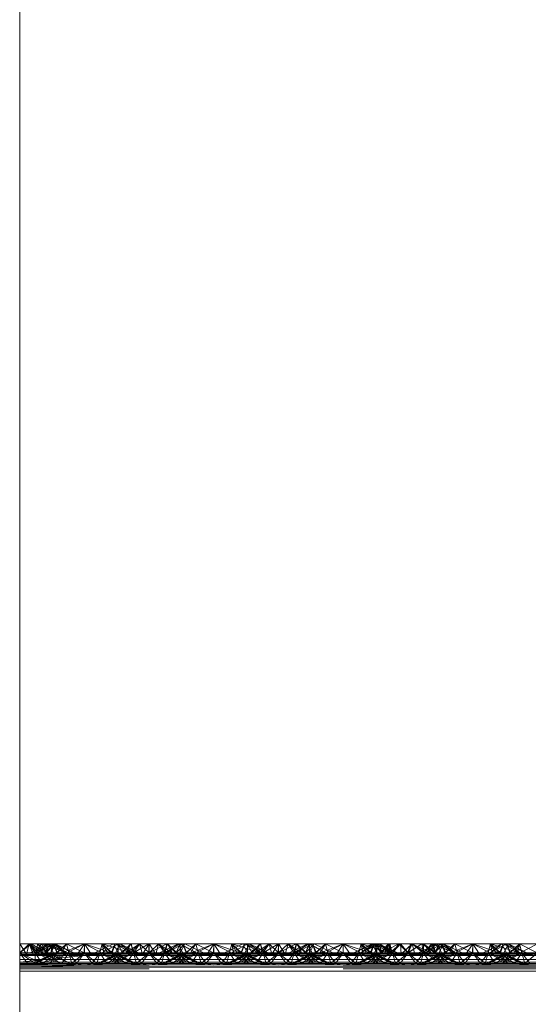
# Paper-space layout 'Layout1' of a CAD drawing. Extents: x -2 to 1033, y -36 to 596.
# Tile 141 of 182: x 698.37 to 700.34, y 505.16 to 508.97. Entities that reach past the tile are written whole.
import ezdxf

# ---------------------------------------------------------------- set-up
doc = ezdxf.new("R2010")
doc.units = 0
doc.linetypes.add('ACAD_ISO02W100', pattern=[15, 12, -3])
doc.linetypes.add('ACAD_ISO04W100', pattern=[30.5, 24, -3, 0.5, -3])
doc.layers.add('SS_1.ET-HALA_TaO-JD-LAVKA-ZEBRIK', color=9, linetype='CONTINUOUS', lineweight=13)

psp = doc.layouts.get("Layout1")

# ---------------------------------------------------------------- linework, layer by layer
at = {"layer": 'SS_1.ET-HALA_TaO-JD-LAVKA-ZEBRIK', "color": 5, "linetype": 'Continuous', "ltscale": 0.25}
for p, q in [((698.3704, 499.2604), (698.3704, 534.2051)), ((698.4145, 505.3962), (698.3704, 505.3962)), ((698.3704, 505.3604), (698.4145, 505.3962)), ((698.4825, 505.3962), (698.4109, 505.3604)), ((698.4456, 505.3777), (698.4145, 505.3962)), ((698.454, 505.3962), (698.4145, 505.3962)), ((698.501, 505.3962), (698.4383, 505.3604)), ((698.4825, 505.3962), (698.4383, 505.3604)), ((698.4604, 505.3851), (698.454, 505.3962)), ((698.4704, 505.3901), (698.454, 505.3962)), ((698.4825, 505.3962), (698.454, 505.3962)), ((698.501, 505.3962), (698.4825, 505.3962)), ((698.501, 505.3962), (698.5133, 505.3604)), ((698.5514, 505.3962), (698.501, 505.3962)), ((698.5514, 505.3962), (698.5133, 505.3604)), ((698.5301, 505.3596), (698.6204, 505.3962)), ((698.5514, 505.3962), (698.5301, 505.3596)), ((698.6204, 505.3962), (698.5437, 505.3562)), ((698.6204, 505.3962), (698.5514, 505.3962)), ((698.6204, 505.3962), (698.5943, 505.3562)), ((698.6204, 505.3962), (698.6464, 505.3562)), ((698.6971, 505.3562), (698.6204, 505.3962)), ((698.6893, 505.3962), (698.6204, 505.3962)), ((698.6893, 505.3962), (698.6971, 505.3562)), ((698.6893, 505.3962), (698.7107, 505.3596)), ((698.7275, 505.3604), (698.6893, 505.3962)), ((698.7398, 505.3962), (698.6893, 505.3962)), ((698.7275, 505.3604), (698.7398, 505.3962)), ((698.803, 505.3604), (698.7398, 505.3962)), ((698.7583, 505.3962), (698.7398, 505.3962)), ((698.803, 505.3604), (698.7583, 505.3962)), ((698.8298, 505.3604), (698.7583, 505.3962)), ((698.8011, 505.3962), (698.7583, 505.3962)), ((698.8011, 505.3962), (698.7867, 505.382)), ((698.8697, 505.3962), (698.8011, 505.3962)), ((698.8697, 505.3962), (698.8694, 505.3604)), ((698.9386, 505.3962), (698.8697, 505.3962)), ((698.9825, 505.3962), (698.9109, 505.3604)), ((699.001, 505.3962), (698.9383, 505.3604)), ((698.9825, 505.3962), (698.9383, 505.3604)), ((698.9386, 505.3962), (698.9531, 505.3815)), ((698.9825, 505.3962), (698.9386, 505.3962)), ((699.001, 505.3962), (698.9825, 505.3962)), ((699.001, 505.3962), (699.0133, 505.3604)), ((699.0514, 505.3962), (699.001, 505.3962)), ((699.0514, 505.3962), (699.0133, 505.3604)), ((699.0301, 505.3596), (699.1204, 505.3962)), ((699.0514, 505.3962), (699.0301, 505.3596)), ((699.0437, 505.3562), (699.1204, 505.3962)), ((699.1204, 505.3962), (699.0514, 505.3962)), ((699.1204, 505.3962), (699.0943, 505.3562)), ((699.1204, 505.3962), (699.1464, 505.3562)), ((699.1204, 505.3962), (699.1971, 505.3562)), ((699.1893, 505.3962), (699.1204, 505.3962)), ((699.1893, 505.3962), (699.1971, 505.3562)), ((699.2107, 505.3596), (699.1893, 505.3962)), ((699.2275, 505.3604), (699.1893, 505.3962)), ((699.2398, 505.3962), (699.1893, 505.3962)), ((699.2275, 505.3604), (699.2398, 505.3962)), ((699.303, 505.3604), (699.2398, 505.3962)), ((699.2583, 505.3962), (699.2398, 505.3962)), ((699.303, 505.3604), (699.2583, 505.3962)), ((699.3298, 505.3604), (699.2583, 505.3962)), ((699.3011, 505.3962), (699.2583, 505.3962)), ((699.2867, 505.382), (699.3011, 505.3962)), ((699.3697, 505.3962), (699.3011, 505.3962)), ((699.3697, 505.3962), (699.3694, 505.3604)), ((699.4386, 505.3962), (699.3697, 505.3962)), ((699.4825, 505.3962), (699.4109, 505.3604)), ((699.501, 505.3962), (699.4383, 505.3604)), ((699.4825, 505.3962), (699.4383, 505.3604)), ((699.4386, 505.3962), (699.4531, 505.3815)), ((699.4825, 505.3962), (699.4386, 505.3962)), ((699.501, 505.3962), (699.4825, 505.3962)), ((699.501, 505.3962), (699.5133, 505.3604)), ((699.5514, 505.3962), (699.501, 505.3962)), ((699.5514, 505.3962), (699.5133, 505.3604)), ((699.5301, 505.3596), (699.6204, 505.3962)), ((699.5514, 505.3962), (699.5301, 505.3596)), ((699.5437, 505.3562), (699.6204, 505.3962)), ((699.6204, 505.3962), (699.5514, 505.3962)), ((699.6204, 505.3962), (699.5943, 505.3562)), ((699.6204, 505.3962), (699.6464, 505.3562)), ((699.6204, 505.3962), (699.6971, 505.3562)), ((699.6893, 505.3962), (699.6204, 505.3962)), ((699.6893, 505.3962), (699.6971, 505.3562)), ((699.6893, 505.3962), (699.7107, 505.3596)), ((699.7275, 505.3604), (699.6893, 505.3962)), ((699.7398, 505.3962), (699.6893, 505.3962)), ((699.7275, 505.3604), (699.7398, 505.3962)), ((699.803, 505.3604), (699.7398, 505.3962)), ((699.7583, 505.3962), (699.7398, 505.3962)), ((699.803, 505.3604), (699.7583, 505.3962)), ((699.8298, 505.3604), (699.7583, 505.3962)), ((699.7611, 505.3962), (699.7583, 505.3962)), ((699.7611, 505.3962), (699.7597, 505.3955)), ((699.7611, 505.3962), (699.7613, 505.3947)), ((699.7941, 505.3962), (699.7611, 505.3962)), ((699.7837, 505.3835), (699.7941, 505.3962)), ((699.8351, 505.3962), (699.7941, 505.3962)), ((699.7971, 505.3768), (699.8351, 505.3962)), ((699.8351, 505.3962), (699.8694, 505.3604)), ((699.88, 505.3962), (699.8351, 505.3962)), ((699.8694, 505.3604), (699.9238, 505.3962)), ((699.88, 505.3962), (699.8694, 505.3604)), ((699.9238, 505.3962), (699.88, 505.3962)), ((699.9825, 505.3962), (699.9109, 505.3604)), ((699.9238, 505.3962), (699.948, 505.3789)), ((699.9619, 505.3962), (699.9238, 505.3962)), ((700.001, 505.3962), (699.9383, 505.3604)), ((699.9825, 505.3962), (699.9383, 505.3604)), ((699.9619, 505.3962), (699.9649, 505.3874)), ((699.9733, 505.3916), (699.9619, 505.3962)), ((699.9825, 505.3962), (699.9619, 505.3962)), ((700.001, 505.3962), (699.9825, 505.3962)), ((700.001, 505.3962), (700.0133, 505.3604)), ((700.0514, 505.3962), (700.001, 505.3962)), ((700.0514, 505.3962), (700.0133, 505.3604)), ((700.0301, 505.3596), (700.1204, 505.3962)), ((700.0301, 505.3596), (700.0514, 505.3962)), ((700.0437, 505.3562), (700.1204, 505.3962)), ((700.1204, 505.3962), (700.0514, 505.3962)), ((700.1204, 505.3962), (700.0943, 505.3562)), ((700.1204, 505.3962), (700.1464, 505.3562)), ((700.1204, 505.3962), (700.1971, 505.3562)), ((700.1893, 505.3962), (700.1204, 505.3962)), ((700.1893, 505.3962), (700.1971, 505.3562)), ((700.1893, 505.3962), (700.2107, 505.3596)), ((700.2275, 505.3604), (700.1893, 505.3962)), ((700.2398, 505.3962), (700.1893, 505.3962)), ((700.2275, 505.3604), (700.2398, 505.3962)), ((700.303, 505.3604), (700.2398, 505.3962)), ((700.2583, 505.3962), (700.2398, 505.3962)), ((700.303, 505.3604), (700.2583, 505.3962)), ((700.3298, 505.3604), (700.2583, 505.3962)), ((700.3014, 505.3962), (700.2583, 505.3962)), ((700.3014, 505.3962), (700.2869, 505.3819)), ((700.3014, 505.3962), (700.3694, 505.3604)), ((700.3704, 505.3962), (700.3014, 505.3962)), ((698.3704, 505.3604), (698.5301, 505.3596)), ((698.5133, 505.3604), (698.3704, 505.3604)), ((698.5301, 505.3596), (698.3704, 505.351)), ((698.5437, 505.3562), (698.3704, 505.351)), ((698.5133, 505.3604), (698.5301, 505.3596)), ((698.5301, 505.3596), (698.5437, 505.3562)), ((698.5437, 505.3562), (698.6204, 505.3509)), ((698.5437, 505.3562), (698.5943, 505.3562)), ((698.5943, 505.3562), (698.6204, 505.3509)), ((698.5943, 505.3562), (698.6464, 505.3562)), ((698.6971, 505.3562), (698.6204, 505.3509)), ((698.6464, 505.3562), (698.6204, 505.3509)), ((698.6464, 505.3562), (698.6971, 505.3562)), ((698.7107, 505.3596), (698.6971, 505.3562)), ((698.6971, 505.3562), (699.0437, 505.3562)), ((698.7107, 505.3596), (698.7275, 505.3604)), ((698.7107, 505.3596), (699.0301, 505.3596)), ((699.0133, 505.3604), (698.7275, 505.3604)), ((699.0301, 505.3596), (699.0133, 505.3604)), ((699.0301, 505.3596), (699.0437, 505.3562)), ((699.1204, 505.3509), (699.0437, 505.3562)), ((699.0437, 505.3562), (699.0943, 505.3562)), ((699.0943, 505.3562), (699.1204, 505.3509)), ((699.0943, 505.3562), (699.1464, 505.3562)), ((699.1204, 505.3509), (699.1971, 505.3562)), ((699.1464, 505.3562), (699.1204, 505.3509)), ((699.1464, 505.3562), (699.1971, 505.3562)), ((699.1971, 505.3562), (699.2107, 505.3596)), ((699.1971, 505.3562), (699.5437, 505.3562)), ((699.2275, 505.3604), (699.2107, 505.3596)), ((699.2107, 505.3596), (699.5301, 505.3596)), ((699.5133, 505.3604), (699.2275, 505.3604)), ((699.5301, 505.3596), (699.5133, 505.3604)), ((699.5301, 505.3596), (699.5437, 505.3562)), ((699.5437, 505.3562), (699.6204, 505.3509)), ((699.5437, 505.3562), (699.5943, 505.3562)), ((699.5943, 505.3562), (699.6204, 505.3509)), ((699.5943, 505.3562), (699.6464, 505.3562)), ((699.6204, 505.3509), (699.6971, 505.3562)), ((699.6464, 505.3562), (699.6204, 505.3509)), ((699.6464, 505.3562), (699.6971, 505.3562)), ((699.6971, 505.3562), (699.7107, 505.3596)), ((699.6971, 505.3562), (700.0437, 505.3562)), ((699.7107, 505.3596), (699.7275, 505.3604)), ((699.7107, 505.3596), (700.0301, 505.3596)), ((700.0133, 505.3604), (699.7275, 505.3604)), ((700.0133, 505.3604), (700.0301, 505.3596)), ((700.0301, 505.3596), (700.0437, 505.3562)), ((700.0437, 505.3562), (700.1204, 505.3509)), ((700.0437, 505.3562), (700.0943, 505.3562)), ((700.0943, 505.3562), (700.1204, 505.3509)), ((700.0943, 505.3562), (700.1464, 505.3562)), ((700.1204, 505.3509), (700.1971, 505.3562)), ((700.1464, 505.3562), (700.1204, 505.3509)), ((700.1464, 505.3562), (700.1971, 505.3562)), ((700.1971, 505.3562), (700.2107, 505.3596)), ((700.1971, 505.3562), (700.5437, 505.3562)), ((700.2107, 505.3596), (700.2275, 505.3604)), ((700.2107, 505.3596), (700.5301, 505.3596)), ((700.5133, 505.3604), (700.2275, 505.3604)), ((698.6204, 505.3509), (698.3704, 505.351)), ((698.6204, 505.3509), (698.3704, 505.3254)), ((698.3704, 505.3254), (706.3704, 505.3254)), ((706.1204, 505.3509), (698.6204, 505.3509)), ((706.3704, 505.2904), (698.3704, 505.2904))]:
    psp.add_line(p, q, dxfattribs=at)
at = {"layer": 'SS_1.ET-HALA_TaO-JD-LAVKA-ZEBRIK', "color": 9, "linetype": 'ACAD_ISO04W100', "ltscale": 0.25}
psp.add_line((698.3704, 497.1604), (698.3704, 534.2051), dxfattribs=at)
at = {"layer": 'SS_1.ET-HALA_TaO-JD-LAVKA-ZEBRIK', "color": 9, "linetype": 'ACAD_ISO02W100', "ltscale": 0.25}
for p, q in [((698.3964, 505.3562), (698.3704, 505.3962)), ((698.3704, 505.3604), (698.4069, 505.3962)), ((698.4069, 505.3962), (698.3964, 505.3562)), ((698.4221, 505.3562), (698.4069, 505.3962)), ((698.4256, 505.3677), (698.4069, 505.3962)), ((698.4471, 505.3562), (698.4069, 505.3962)), ((698.4607, 505.3596), (698.4069, 505.3962)), ((698.4304, 505.3604), (698.4145, 505.3962)), ((698.4304, 505.3604), (698.454, 505.3962)), ((698.4409, 505.3962), (698.4337, 505.3718)), ((698.4388, 505.3604), (698.501, 505.3962)), ((698.4825, 505.3962), (698.4388, 505.3604)), ((698.4409, 505.3962), (698.4607, 505.3596)), ((698.4409, 505.3962), (698.4775, 505.3604)), ((698.4743, 505.3604), (698.454, 505.3962)), ((698.4751, 505.3962), (698.4628, 505.3863)), ((698.4743, 505.3604), (698.5033, 505.3962)), ((698.4983, 505.3962), (698.4743, 505.3604)), ((698.4743, 505.3604), (698.4847, 505.3962)), ((698.475, 505.3924), (698.4743, 505.3604)), ((698.4751, 505.3962), (698.475, 505.3924)), ((698.4751, 505.3962), (698.4775, 505.3604)), ((698.4751, 505.3962), (698.5529, 505.3604)), ((698.4825, 505.3962), (698.5004, 505.3604)), ((698.5512, 505.3604), (698.4847, 505.3962)), ((698.4904, 505.3604), (698.5033, 505.3962)), ((698.4983, 505.3962), (698.4935, 505.3743)), ((698.4954, 505.3705), (698.508, 505.3962)), ((698.4983, 505.3962), (698.5529, 505.3604)), ((698.4983, 505.3962), (698.5798, 505.3604)), ((698.5151, 505.3604), (698.501, 505.3962)), ((698.5165, 505.3604), (698.501, 505.3962)), ((698.5512, 505.3604), (698.5033, 505.3962)), ((698.5798, 505.3604), (698.5033, 505.3962)), ((698.5798, 505.3604), (698.508, 505.3962)), ((698.5151, 505.3604), (698.5514, 505.3962)), ((698.5514, 505.3962), (698.5604, 505.3604)), ((698.5514, 505.3962), (698.6194, 505.3604)), ((698.6194, 505.3604), (698.6204, 505.3962)), ((698.6204, 505.3962), (698.7239, 505.3604)), ((698.6204, 505.3962), (698.6204, 505.3604)), ((698.7325, 505.3962), (698.6609, 505.3604)), ((698.6893, 505.3962), (698.6804, 505.3604)), ((698.6883, 505.3604), (698.7505, 505.3962)), ((698.7509, 505.3962), (698.6888, 505.3604)), ((698.6893, 505.3962), (698.7239, 505.3604)), ((698.6893, 505.3962), (698.8009, 505.3604)), ((698.7398, 505.3962), (698.7243, 505.3604)), ((698.7325, 505.3962), (698.7454, 505.3704)), ((698.7398, 505.3962), (698.8009, 505.3604)), ((698.7398, 505.3962), (698.8298, 505.3604)), ((698.7404, 505.3604), (698.7583, 505.3962)), ((698.7509, 505.3962), (698.7504, 505.3604)), ((698.7542, 505.388), (698.7505, 505.3962)), ((698.7505, 505.3806), (698.7505, 505.3962)), ((698.7509, 505.3962), (698.7665, 505.3604)), ((698.7633, 505.3604), (698.7999, 505.3962)), ((698.8011, 505.3962), (698.7665, 505.3604)), ((698.7801, 505.3596), (698.8338, 505.3962)), ((698.7999, 505.3962), (698.7801, 505.3596)), ((698.7999, 505.3962), (698.7866, 505.382)), ((698.8338, 505.3962), (698.7937, 505.3562)), ((698.807, 505.3718), (698.7999, 505.3962)), ((698.8011, 505.3962), (698.8104, 505.3604)), ((698.8697, 505.3962), (698.8104, 505.3604)), ((698.8338, 505.3962), (698.8152, 505.3677)), ((698.8338, 505.3962), (698.8443, 505.3562)), ((698.8338, 505.3962), (698.8704, 505.3604)), ((698.8704, 505.3962), (698.8443, 505.3562)), ((698.8697, 505.3962), (698.8704, 505.3604)), ((698.8704, 505.3962), (698.8964, 505.3562)), ((698.9386, 505.3962), (698.8704, 505.3604)), ((698.9069, 505.3962), (698.8704, 505.3604)), ((698.8704, 505.3962), (698.8704, 505.3604)), ((698.8964, 505.3562), (698.9069, 505.3962)), ((698.9069, 505.3962), (698.9256, 505.3677)), ((698.9069, 505.3962), (698.9471, 505.3562)), ((698.9069, 505.3962), (698.9607, 505.3596)), ((698.9892, 505.3962), (698.9304, 505.3604)), ((698.9386, 505.3962), (698.9304, 505.3604)), ((698.9409, 505.3962), (698.9337, 505.3718)), ((698.9388, 505.3604), (699.001, 505.3962)), ((698.9388, 505.3604), (698.9825, 505.3962)), ((698.9409, 505.3962), (698.9607, 505.3596)), ((698.9409, 505.3962), (698.9743, 505.3604)), ((698.9409, 505.3962), (698.9775, 505.3604)), ((698.9743, 505.3604), (699.0083, 505.3962)), ((698.9743, 505.3604), (698.9892, 505.3962)), ((698.9825, 505.3962), (699.0004, 505.3604)), ((698.9906, 505.3962), (698.9867, 505.3877)), ((699.0509, 505.3604), (698.9892, 505.3962)), ((698.9906, 505.3962), (698.9905, 505.3802)), ((698.9906, 505.3962), (699.053, 505.3604)), ((698.9954, 505.3704), (699.0083, 505.3962)), ((699.0151, 505.3604), (699.001, 505.3962)), ((699.0165, 505.3604), (699.001, 505.3962)), ((699.0798, 505.3604), (699.0083, 505.3962)), ((699.0151, 505.3604), (699.0514, 505.3962)), ((699.0514, 505.3962), (699.0604, 505.3604)), ((699.0514, 505.3962), (699.1194, 505.3604)), ((699.1204, 505.3962), (699.1194, 505.3604)), ((699.1204, 505.3962), (699.2239, 505.3604)), ((699.1204, 505.3962), (699.1204, 505.3604)), ((699.2325, 505.3962), (699.1609, 505.3604)), ((699.1893, 505.3962), (699.1804, 505.3604)), ((699.1883, 505.3604), (699.2505, 505.3962)), ((699.2509, 505.3962), (699.1888, 505.3604)), ((699.1893, 505.3962), (699.2239, 505.3604)), ((699.1893, 505.3962), (699.3009, 505.3604)), ((699.2398, 505.3962), (699.2243, 505.3604)), ((699.2325, 505.3962), (699.2454, 505.3704)), ((699.2398, 505.3962), (699.3009, 505.3604)), ((699.2398, 505.3962), (699.3298, 505.3604)), ((699.2404, 505.3604), (699.2583, 505.3962)), ((699.2509, 505.3962), (699.2504, 505.3604)), ((699.2542, 505.388), (699.2505, 505.3962)), ((699.2505, 505.3806), (699.2505, 505.3962)), ((699.2509, 505.3962), (699.2665, 505.3604)), ((699.2633, 505.3604), (699.2999, 505.3962)), ((699.3011, 505.3962), (699.2665, 505.3604)), ((699.2801, 505.3596), (699.3338, 505.3962)), ((699.2801, 505.3596), (699.2999, 505.3962)), ((699.2866, 505.382), (699.2999, 505.3962)), ((699.2937, 505.3562), (699.3338, 505.3962)), ((699.2999, 505.3962), (699.307, 505.3718)), ((699.3011, 505.3962), (699.3104, 505.3604)), ((699.3697, 505.3962), (699.3104, 505.3604)), ((699.3152, 505.3677), (699.3338, 505.3962)), ((699.3338, 505.3962), (699.3443, 505.3562)), ((699.3704, 505.3604), (699.3338, 505.3962)), ((699.3443, 505.3562), (699.3704, 505.3962)), ((699.3697, 505.3962), (699.3704, 505.3604)), ((699.3704, 505.3962), (699.3964, 505.3562)), ((699.4386, 505.3962), (699.3704, 505.3604)), ((699.4069, 505.3962), (699.3704, 505.3604)), ((699.3704, 505.3962), (699.3704, 505.3604)), ((699.3964, 505.3562), (699.4069, 505.3962)), ((699.4069, 505.3962), (699.4256, 505.3677)), ((699.4069, 505.3962), (699.4471, 505.3562)), ((699.4069, 505.3962), (699.4607, 505.3596)), ((699.4304, 505.3604), (699.4892, 505.3962)), ((699.4304, 505.3604), (699.4386, 505.3962)), ((699.4409, 505.3962), (699.4337, 505.3718)), ((699.4388, 505.3604), (699.501, 505.3962)), ((699.4388, 505.3604), (699.4825, 505.3962)), ((699.4409, 505.3962), (699.4607, 505.3596)), ((699.4409, 505.3962), (699.4743, 505.3604)), ((699.4409, 505.3962), (699.4775, 505.3604)), ((699.4743, 505.3604), (699.5083, 505.3962)), ((699.4743, 505.3604), (699.4892, 505.3962)), ((699.4825, 505.3962), (699.5004, 505.3604)), ((699.4906, 505.3962), (699.4867, 505.3877)), ((699.5509, 505.3604), (699.4892, 505.3962)), ((699.4906, 505.3962), (699.4905, 505.3802)), ((699.4906, 505.3962), (699.553, 505.3604)), ((699.4954, 505.3704), (699.5083, 505.3962)), ((699.5151, 505.3604), (699.501, 505.3962)), ((699.5165, 505.3604), (699.501, 505.3962)), ((699.5798, 505.3604), (699.5083, 505.3962)), ((699.5151, 505.3604), (699.5514, 505.3962)), ((699.5514, 505.3962), (699.5604, 505.3604)), ((699.5514, 505.3962), (699.6194, 505.3604)), ((699.6204, 505.3962), (699.6194, 505.3604)), ((699.6204, 505.3962), (699.7239, 505.3604)), ((699.6204, 505.3962), (699.6204, 505.3604)), ((699.7399, 505.3962), (699.6609, 505.3604)), ((699.7325, 505.3962), (699.6609, 505.3604)), ((699.6893, 505.3962), (699.6804, 505.3604)), ((699.6883, 505.3604), (699.7505, 505.3962)), ((699.7399, 505.3962), (699.6888, 505.3604)), ((699.7573, 505.3943), (699.6888, 505.3604)), ((699.6893, 505.3962), (699.7239, 505.3604)), ((699.6893, 505.3962), (699.8009, 505.3604)), ((699.7398, 505.3962), (699.7243, 505.3604)), ((699.7325, 505.3962), (699.7454, 505.3704)), ((699.7398, 505.3962), (699.8009, 505.3604)), ((699.7398, 505.3962), (699.8298, 505.3604)), ((699.7399, 505.3962), (699.7504, 505.3604)), ((699.7399, 505.3962), (699.7665, 505.3604)), ((699.7404, 505.3604), (699.7583, 505.3962)), ((699.7542, 505.388), (699.7505, 505.3962)), ((699.7505, 505.3806), (699.7505, 505.3962)), ((699.7597, 505.3955), (699.7573, 505.3943)), ((699.7611, 505.3962), (699.7665, 505.3604)), ((699.7611, 505.3962), (699.8104, 505.3604)), ((699.7613, 505.3947), (699.7651, 505.3604)), ((699.7633, 505.3604), (699.7999, 505.3962)), ((699.7801, 505.3596), (699.7999, 505.3962)), ((699.7866, 505.382), (699.7999, 505.3962)), ((699.7937, 505.3562), (699.8418, 505.3962)), ((699.7937, 505.3562), (699.7999, 505.3962)), ((699.7941, 505.3962), (699.8104, 505.3604)), ((699.807, 505.3718), (699.7999, 505.3962)), ((699.8104, 505.3604), (699.8351, 505.3962)), ((699.8418, 505.3962), (699.8163, 505.3672)), ((699.8351, 505.3962), (699.8704, 505.3604)), ((699.8418, 505.3962), (699.8443, 505.3562)), ((699.8704, 505.3604), (699.8418, 505.3962)), ((699.8443, 505.3562), (699.8868, 505.3962)), ((699.8704, 505.3604), (699.9238, 505.3962)), ((699.8868, 505.3962), (699.8704, 505.3604)), ((699.88, 505.3962), (699.8704, 505.3604)), ((699.8964, 505.3562), (699.8868, 505.3962)), ((699.8868, 505.3962), (699.923, 505.3665)), ((699.8868, 505.3962), (699.9471, 505.3562)), ((699.8868, 505.3962), (699.9607, 505.3596)), ((699.9304, 505.3604), (699.9238, 505.3962)), ((699.9301, 505.3962), (699.9303, 505.3701)), ((699.9301, 505.3962), (699.9607, 505.3596)), ((699.9301, 505.3962), (699.9775, 505.3604)), ((699.9304, 505.3604), (699.9619, 505.3962)), ((699.9388, 505.3604), (700.001, 505.3962)), ((699.9388, 505.3604), (699.9825, 505.3962)), ((699.9507, 505.3803), (699.9669, 505.3962)), ((699.9619, 505.3962), (699.9743, 505.3604)), ((699.9669, 505.3962), (699.9743, 505.3604)), ((699.9669, 505.3962), (699.9775, 505.3604)), ((699.9669, 505.3962), (700.053, 505.3604)), ((699.9877, 505.3858), (699.9733, 505.3916)), ((699.9743, 505.3604), (700.0058, 505.3962)), ((699.9743, 505.3604), (699.9902, 505.3962)), ((699.9825, 505.3962), (700.0004, 505.3604)), ((699.9935, 505.3962), (699.9878, 505.3856)), ((700.0509, 505.3604), (699.9902, 505.3962)), ((699.9904, 505.3604), (700.0058, 505.3962)), ((699.9912, 505.3789), (700.0069, 505.3962)), ((699.9935, 505.3962), (700.053, 505.3604)), ((699.9952, 505.3708), (700.0069, 505.3962)), ((700.0151, 505.3604), (700.001, 505.3962)), ((700.0165, 505.3604), (700.001, 505.3962)), ((700.0509, 505.3604), (700.0058, 505.3962)), ((700.0798, 505.3604), (700.0058, 505.3962)), ((700.0069, 505.3962), (700.053, 505.3604)), ((700.0798, 505.3604), (700.0069, 505.3962)), ((700.0151, 505.3604), (700.0514, 505.3962)), ((700.0514, 505.3962), (700.0604, 505.3604)), ((700.0514, 505.3962), (700.1194, 505.3604)), ((700.1204, 505.3962), (700.1194, 505.3604)), ((700.1204, 505.3962), (700.2239, 505.3604)), ((700.1204, 505.3962), (700.1204, 505.3604)), ((700.2325, 505.3962), (700.1609, 505.3604)), ((700.1893, 505.3962), (700.1804, 505.3604)), ((700.1883, 505.3604), (700.251, 505.3962)), ((700.1883, 505.3604), (700.2325, 505.3962)), ((700.251, 505.3962), (700.1888, 505.3604)), ((700.1888, 505.3604), (700.2325, 505.3962)), ((700.1893, 505.3962), (700.2239, 505.3604)), ((700.1893, 505.3962), (700.3009, 505.3604)), ((700.2398, 505.3962), (700.2243, 505.3604)), ((700.2325, 505.3962), (700.2454, 505.3704)), ((700.2398, 505.3962), (700.3009, 505.3604)), ((700.2398, 505.3962), (700.3298, 505.3604)), ((700.2404, 505.3604), (700.2583, 505.3962)), ((700.2633, 505.3604), (700.251, 505.3962)), ((700.251, 505.3962), (700.2542, 505.388)), ((700.2544, 505.3884), (700.251, 505.3962)), ((700.251, 505.3962), (700.2665, 505.3604)), ((700.2633, 505.3604), (700.3014, 505.3962)), ((700.2801, 505.3596), (700.3014, 505.3962)), ((700.2937, 505.3562), (700.3704, 505.3962)), ((700.3014, 505.3962), (700.2937, 505.3562)), ((700.3014, 505.3962), (700.3104, 505.3604)), ((700.3076, 505.3715), (700.3014, 505.3962)), ((698.4003, 505.3204), (698.3704, 505.3604)), ((698.4265, 505.3225), (698.3704, 505.3604)), ((698.4571, 505.3204), (698.3704, 505.3604)), ((698.3704, 505.3562), (698.3964, 505.3562)), ((698.4471, 505.3562), (698.3704, 505.3509)), ((698.3704, 505.3509), (698.4221, 505.3562)), ((698.3704, 505.3509), (698.3964, 505.3562)), ((698.3964, 505.3562), (698.4221, 505.3562)), ((698.4221, 505.3562), (698.4471, 505.3562)), ((698.4224, 505.3204), (698.5165, 505.3604)), ((698.5004, 505.3604), (698.4224, 505.3204)), ((698.4304, 505.3604), (698.4256, 505.3677)), ((698.4304, 505.3604), (698.4297, 505.3242)), ((698.4628, 505.3863), (698.4304, 505.3604)), ((698.4337, 505.3718), (698.4304, 505.3604)), ((698.4571, 505.3204), (698.4304, 505.3604)), ((698.4304, 505.3604), (698.4576, 505.3204)), ((698.527, 505.3204), (698.4304, 505.3604)), ((698.5267, 505.3204), (698.4304, 505.3604)), ((698.4324, 505.3204), (698.5165, 505.3604)), ((698.5004, 505.3604), (698.4324, 505.3204)), ((698.4746, 505.3604), (698.4456, 505.3777)), ((698.4607, 505.3596), (698.4471, 505.3562)), ((698.4471, 505.3562), (698.5437, 505.3562)), ((698.4588, 505.3204), (698.5604, 505.3604)), ((698.5165, 505.3604), (698.4588, 505.3204)), ((698.4746, 505.3604), (698.4604, 505.3851)), ((698.4775, 505.3604), (698.4607, 505.3596)), ((698.4607, 505.3596), (698.7107, 505.3596)), ((698.4889, 505.3833), (698.4704, 505.3901)), ((698.4743, 505.3604), (698.4848, 505.3524)), ((698.5267, 505.3204), (698.4743, 505.3604)), ((698.4743, 505.3604), (698.4884, 505.3542)), ((698.5653, 505.3204), (698.4743, 505.3604)), ((698.4848, 505.3524), (698.527, 505.3204)), ((698.4864, 505.3204), (698.5604, 505.3604)), ((698.5165, 505.3604), (698.4864, 505.3204)), ((698.4884, 505.3542), (698.5654, 505.3204)), ((698.5512, 505.3604), (698.4889, 505.3833)), ((698.4935, 505.3743), (698.4904, 505.3604)), ((698.4904, 505.3604), (698.4954, 505.3705)), ((698.4953, 505.3578), (698.4904, 505.3604)), ((698.5653, 505.3204), (698.4904, 505.3604)), ((698.5654, 505.3204), (698.4953, 505.3578)), ((698.5165, 505.3604), (698.5133, 505.3604)), ((698.5604, 505.3604), (698.5165, 505.3604)), ((698.5604, 505.3604), (698.5332, 505.3204)), ((698.5604, 505.3604), (698.572, 505.3204)), ((698.5604, 505.3604), (698.5904, 505.3204)), ((698.6204, 505.3604), (698.5604, 505.3604)), ((698.572, 505.3204), (698.6204, 505.3604)), ((698.6204, 505.3604), (698.5904, 505.3204)), ((698.6204, 505.3604), (698.6503, 505.3204)), ((698.6204, 505.3604), (698.6688, 505.3204)), ((698.6804, 505.3604), (698.6204, 505.3604)), ((698.6804, 505.3604), (698.6503, 505.3204)), ((698.6804, 505.3604), (698.6688, 505.3204)), ((698.7454, 505.3579), (698.6724, 505.3204)), ((698.6724, 505.3204), (698.7522, 505.3544)), ((698.6804, 505.3604), (698.7076, 505.3204)), ((698.6804, 505.3604), (698.7543, 505.3204)), ((698.6804, 505.3604), (698.7819, 505.3204)), ((698.7243, 505.3604), (698.6804, 505.3604)), ((698.7665, 505.3604), (698.6824, 505.3204)), ((698.7504, 505.3604), (698.6824, 505.3204)), ((698.7554, 505.3527), (698.7088, 505.3204)), ((698.7243, 505.3604), (698.7543, 505.3204)), ((698.7819, 505.3204), (698.7243, 505.3604)), ((698.7243, 505.3604), (698.8084, 505.3204)), ((698.8184, 505.3204), (698.7243, 505.3604)), ((698.7275, 505.3604), (698.7243, 505.3604)), ((698.8104, 505.3604), (698.7364, 505.3204)), ((698.7665, 505.3604), (698.7364, 505.3204)), ((698.7404, 505.3604), (698.8084, 505.3204)), ((698.8184, 505.3204), (698.7404, 505.3604)), ((698.7454, 505.3704), (698.7504, 505.3604)), ((698.7504, 505.3604), (698.7454, 505.3579)), ((698.7504, 505.3604), (698.7505, 505.3806)), ((698.7522, 505.3544), (698.7665, 505.3604)), ((698.7665, 505.3604), (698.7542, 505.388)), ((698.7665, 505.3604), (698.7554, 505.3527)), ((698.7633, 505.3604), (698.7801, 505.3596)), ((698.7867, 505.382), (698.7651, 505.3604)), ((698.7866, 505.382), (698.7665, 505.3604)), ((698.7708, 505.3448), (698.8104, 505.3604)), ((698.7801, 505.3596), (698.7937, 505.3562)), ((698.8104, 505.3604), (698.7923, 505.3338)), ((698.7937, 505.3562), (698.8704, 505.3509)), ((698.8104, 505.3604), (698.807, 505.3718)), ((698.8152, 505.3677), (698.8104, 505.3604)), ((698.8104, 505.3604), (698.822, 505.3204)), ((698.8104, 505.3604), (698.8404, 505.3204)), ((698.8704, 505.3604), (698.822, 505.3204)), ((698.8704, 505.3604), (698.8404, 505.3204)), ((698.8443, 505.3562), (698.8704, 505.3509)), ((698.8704, 505.3604), (698.9003, 505.3204)), ((698.8704, 505.3604), (698.9188, 505.3204)), ((698.9471, 505.3562), (698.8704, 505.3509)), ((698.8964, 505.3562), (698.8704, 505.3509)), ((698.9304, 505.3604), (698.9003, 505.3204)), ((698.9304, 505.3604), (698.9188, 505.3204)), ((699.0165, 505.3604), (698.9224, 505.3204)), ((699.0004, 505.3604), (698.9224, 505.3204)), ((698.9256, 505.3677), (698.9304, 505.3604)), ((698.9337, 505.3718), (698.9304, 505.3604)), ((698.9304, 505.3604), (698.9485, 505.3338)), ((698.9304, 505.3604), (699.0043, 505.3204)), ((698.9304, 505.3604), (698.97, 505.3448)), ((698.9324, 505.3204), (699.0165, 505.3604)), ((699.0004, 505.3604), (698.9324, 505.3204)), ((698.9607, 505.3596), (698.9471, 505.3562)), ((698.9531, 505.3815), (698.9739, 505.3604)), ((698.9588, 505.3204), (699.0604, 505.3604)), ((699.0165, 505.3604), (698.9588, 505.3204)), ((698.9775, 505.3604), (698.9607, 505.3596)), ((698.9867, 505.3877), (698.9743, 505.3604)), ((699.0043, 505.3204), (698.9743, 505.3604)), ((698.9743, 505.3604), (698.9854, 505.3527)), ((699.0584, 505.3204), (698.9743, 505.3604)), ((698.9743, 505.3604), (698.9886, 505.3544)), ((698.9854, 505.3527), (699.0319, 505.3204)), ((698.9864, 505.3204), (699.0604, 505.3604)), ((698.9864, 505.3204), (699.0165, 505.3604)), ((698.9886, 505.3544), (699.0684, 505.3204)), ((698.9905, 505.3802), (698.9904, 505.3604)), ((698.9904, 505.3604), (698.9954, 505.3704)), ((699.0584, 505.3204), (698.9904, 505.3604)), ((698.9954, 505.3579), (698.9904, 505.3604)), ((699.0684, 505.3204), (698.9954, 505.3579)), ((699.0165, 505.3604), (699.0133, 505.3604)), ((699.0604, 505.3604), (699.0165, 505.3604)), ((699.0301, 505.3596), (699.2107, 505.3596)), ((699.0332, 505.3204), (699.0604, 505.3604)), ((699.0604, 505.3604), (699.072, 505.3204)), ((699.0604, 505.3604), (699.0904, 505.3204)), ((699.1204, 505.3604), (699.0604, 505.3604)), ((699.072, 505.3204), (699.1204, 505.3604)), ((699.1204, 505.3604), (699.0904, 505.3204)), ((699.1204, 505.3604), (699.1503, 505.3204)), ((699.1204, 505.3604), (699.1688, 505.3204)), ((699.1804, 505.3604), (699.1204, 505.3604)), ((699.1804, 505.3604), (699.1503, 505.3204)), ((699.1804, 505.3604), (699.1688, 505.3204)), ((699.2454, 505.3579), (699.1724, 505.3204)), ((699.1724, 505.3204), (699.2522, 505.3544)), ((699.1804, 505.3604), (699.2076, 505.3204)), ((699.1804, 505.3604), (699.2543, 505.3204)), ((699.1804, 505.3604), (699.2819, 505.3204)), ((699.2243, 505.3604), (699.1804, 505.3604)), ((699.2665, 505.3604), (699.1824, 505.3204)), ((699.2504, 505.3604), (699.1824, 505.3204)), ((699.2088, 505.3204), (699.2554, 505.3527)), ((699.2243, 505.3604), (699.2543, 505.3204)), ((699.2819, 505.3204), (699.2243, 505.3604)), ((699.2243, 505.3604), (699.3084, 505.3204)), ((699.3184, 505.3204), (699.2243, 505.3604)), ((699.2275, 505.3604), (699.2243, 505.3604)), ((699.3104, 505.3604), (699.2364, 505.3204)), ((699.2665, 505.3604), (699.2364, 505.3204)), ((699.2404, 505.3604), (699.3084, 505.3204)), ((699.3184, 505.3204), (699.2404, 505.3604)), ((699.2454, 505.3704), (699.2504, 505.3604)), ((699.2504, 505.3604), (699.2454, 505.3579)), ((699.2504, 505.3604), (699.2505, 505.3806)), ((699.2522, 505.3544), (699.2665, 505.3604)), ((699.2665, 505.3604), (699.2542, 505.388)), ((699.2554, 505.3527), (699.2665, 505.3604)), ((699.2633, 505.3604), (699.2801, 505.3596)), ((699.2651, 505.3604), (699.2867, 505.382)), ((699.2665, 505.3604), (699.2866, 505.382)), ((699.2708, 505.3448), (699.3104, 505.3604)), ((699.2801, 505.3596), (699.2937, 505.3562)), ((699.3104, 505.3604), (699.2923, 505.3338)), ((699.2937, 505.3562), (699.3704, 505.3509)), ((699.307, 505.3718), (699.3104, 505.3604)), ((699.3104, 505.3604), (699.3152, 505.3677)), ((699.3104, 505.3604), (699.322, 505.3204)), ((699.3104, 505.3604), (699.3404, 505.3204)), ((699.3704, 505.3604), (699.322, 505.3204)), ((699.3404, 505.3204), (699.3704, 505.3604)), ((699.3443, 505.3562), (699.3704, 505.3509)), ((699.4003, 505.3204), (699.3704, 505.3604)), ((699.3704, 505.3604), (699.4188, 505.3204)), ((699.3704, 505.3509), (699.4471, 505.3562)), ((699.3704, 505.3509), (699.3964, 505.3562)), ((699.4003, 505.3204), (699.4304, 505.3604)), ((699.4188, 505.3204), (699.4304, 505.3604)), ((699.5165, 505.3604), (699.4224, 505.3204)), ((699.5004, 505.3604), (699.4224, 505.3204)), ((699.4256, 505.3677), (699.4304, 505.3604)), ((699.4337, 505.3718), (699.4304, 505.3604)), ((699.4304, 505.3604), (699.4576, 505.3204)), ((699.5043, 505.3204), (699.4304, 505.3604)), ((699.4304, 505.3604), (699.47, 505.3448)), ((699.4324, 505.3204), (699.5165, 505.3604)), ((699.4324, 505.3204), (699.5004, 505.3604)), ((699.4471, 505.3562), (699.4607, 505.3596)), ((699.4531, 505.3815), (699.4739, 505.3604)), ((699.4588, 505.3204), (699.5604, 505.3604)), ((699.4588, 505.3204), (699.5165, 505.3604)), ((699.4607, 505.3596), (699.4775, 505.3604)), ((699.4867, 505.3877), (699.4743, 505.3604)), ((699.5043, 505.3204), (699.4743, 505.3604)), ((699.4743, 505.3604), (699.4854, 505.3527)), ((699.5584, 505.3204), (699.4743, 505.3604)), ((699.4743, 505.3604), (699.4886, 505.3544)), ((699.4854, 505.3527), (699.5319, 505.3204)), ((699.5604, 505.3604), (699.4864, 505.3204)), ((699.4864, 505.3204), (699.5165, 505.3604)), ((699.4886, 505.3544), (699.5684, 505.3204)), ((699.4905, 505.3802), (699.4904, 505.3604)), ((699.4904, 505.3604), (699.4954, 505.3704)), ((699.5584, 505.3204), (699.4904, 505.3604)), ((699.4954, 505.3579), (699.4904, 505.3604)), ((699.5684, 505.3204), (699.4954, 505.3579)), ((699.5165, 505.3604), (699.5133, 505.3604)), ((699.5604, 505.3604), (699.5165, 505.3604)), ((699.5301, 505.3596), (699.7107, 505.3596)), ((699.5332, 505.3204), (699.5604, 505.3604)), ((699.572, 505.3204), (699.5604, 505.3604)), ((699.5604, 505.3604), (699.5904, 505.3204)), ((699.6204, 505.3604), (699.5604, 505.3604)), ((699.572, 505.3204), (699.6204, 505.3604)), ((699.6204, 505.3604), (699.5904, 505.3204)), ((699.6204, 505.3604), (699.6503, 505.3204)), ((699.6204, 505.3604), (699.6688, 505.3204)), ((699.6804, 505.3604), (699.6204, 505.3604)), ((699.6804, 505.3604), (699.6503, 505.3204)), ((699.6804, 505.3604), (699.6688, 505.3204)), ((699.7454, 505.3579), (699.6724, 505.3204)), ((699.6724, 505.3204), (699.7522, 505.3544)), ((699.6804, 505.3604), (699.7076, 505.3204)), ((699.6804, 505.3604), (699.7543, 505.3204)), ((699.6804, 505.3604), (699.7819, 505.3204)), ((699.7243, 505.3604), (699.6804, 505.3604)), ((699.7665, 505.3604), (699.6824, 505.3204)), ((699.7504, 505.3604), (699.6824, 505.3204)), ((699.7088, 505.3204), (699.7554, 505.3527)), ((699.7243, 505.3604), (699.7543, 505.3204)), ((699.7819, 505.3204), (699.7243, 505.3604)), ((699.7243, 505.3604), (699.8084, 505.3204)), ((699.8184, 505.3204), (699.7243, 505.3604)), ((699.7275, 505.3604), (699.7243, 505.3604)), ((699.8104, 505.3604), (699.7364, 505.3204)), ((699.7665, 505.3604), (699.7364, 505.3204)), ((699.7404, 505.3604), (699.8084, 505.3204)), ((699.8184, 505.3204), (699.7404, 505.3604)), ((699.7454, 505.3704), (699.7504, 505.3604)), ((699.7504, 505.3604), (699.7454, 505.3579)), ((699.7504, 505.3604), (699.7505, 505.3806)), ((699.7522, 505.3544), (699.7665, 505.3604)), ((699.7665, 505.3604), (699.7542, 505.388)), ((699.7554, 505.3527), (699.7665, 505.3604)), ((699.7801, 505.3596), (699.7633, 505.3604)), ((699.7651, 505.3604), (699.7837, 505.3835)), ((699.7651, 505.3604), (699.7971, 505.3768)), ((699.7665, 505.3604), (699.7866, 505.382)), ((699.7708, 505.3448), (699.8104, 505.3604)), ((699.7801, 505.3596), (699.7937, 505.3562)), ((699.7923, 505.3338), (699.8104, 505.3604)), ((699.7937, 505.3562), (699.8704, 505.3509)), ((699.8104, 505.3604), (699.807, 505.3718)), ((699.8163, 505.3672), (699.8104, 505.3604)), ((699.8104, 505.3604), (699.822, 505.3204)), ((699.8104, 505.3604), (699.8404, 505.3204)), ((699.8704, 505.3604), (699.822, 505.3204)), ((699.8404, 505.3204), (699.8704, 505.3604)), ((699.8443, 505.3562), (699.8704, 505.3509)), ((699.9003, 505.3204), (699.8704, 505.3604)), ((699.9188, 505.3204), (699.8704, 505.3604)), ((699.9471, 505.3562), (699.8704, 505.3509)), ((699.8704, 505.3509), (699.8964, 505.3562)), ((699.9003, 505.3204), (699.9304, 505.3604)), ((699.9188, 505.3204), (699.9304, 505.3604)), ((700.0165, 505.3604), (699.9224, 505.3204)), ((700.0004, 505.3604), (699.9224, 505.3204)), ((699.923, 505.3665), (699.9304, 505.3604)), ((699.9303, 505.3701), (699.9304, 505.3604)), ((699.9304, 505.3604), (699.9507, 505.3803)), ((699.9304, 505.3604), (699.9485, 505.3338)), ((700.0043, 505.3204), (699.9304, 505.3604)), ((699.9304, 505.3604), (699.97, 505.3448)), ((699.9324, 505.3204), (700.0165, 505.3604)), ((699.9324, 505.3204), (700.0004, 505.3604)), ((699.9607, 505.3596), (699.9471, 505.3562)), ((699.948, 505.3789), (699.9739, 505.3604)), ((699.9588, 505.3204), (700.0604, 505.3604)), ((699.9588, 505.3204), (700.0165, 505.3604)), ((699.9775, 505.3604), (699.9607, 505.3596)), ((699.9649, 505.3874), (699.9739, 505.3604)), ((699.9878, 505.3856), (699.9743, 505.3604)), ((699.9743, 505.3604), (699.9912, 505.3789)), ((700.0043, 505.3204), (699.9743, 505.3604)), ((699.9743, 505.3604), (699.9854, 505.3527)), ((700.0584, 505.3204), (699.9743, 505.3604)), ((699.9743, 505.3604), (699.9886, 505.3544)), ((699.9854, 505.3527), (700.0319, 505.3204)), ((700.0604, 505.3604), (699.9864, 505.3204)), ((699.9864, 505.3204), (700.0165, 505.3604)), ((700.0509, 505.3604), (699.9877, 505.3858)), ((699.9886, 505.3544), (700.0684, 505.3204)), ((699.9904, 505.3604), (699.9952, 505.3708)), ((700.0584, 505.3204), (699.9904, 505.3604)), ((699.9954, 505.3579), (699.9904, 505.3604)), ((700.0684, 505.3204), (699.9954, 505.3579)), ((700.0165, 505.3604), (700.0133, 505.3604)), ((700.0604, 505.3604), (700.0165, 505.3604)), ((700.0301, 505.3596), (700.2107, 505.3596)), ((700.0332, 505.3204), (700.0604, 505.3604)), ((700.072, 505.3204), (700.0604, 505.3604)), ((700.0604, 505.3604), (700.0904, 505.3204)), ((700.1204, 505.3604), (700.0604, 505.3604)), ((700.072, 505.3204), (700.1204, 505.3604)), ((700.1204, 505.3604), (700.0904, 505.3204)), ((700.1204, 505.3604), (700.1503, 505.3204)), ((700.1204, 505.3604), (700.1688, 505.3204)), ((700.1804, 505.3604), (700.1204, 505.3604)), ((700.1503, 505.3204), (700.1804, 505.3604)), ((700.1804, 505.3604), (700.1688, 505.3204)), ((700.2454, 505.3579), (700.1724, 505.3204)), ((700.1724, 505.3204), (700.2522, 505.3544)), ((700.1804, 505.3604), (700.2076, 505.3204)), ((700.1804, 505.3604), (700.2543, 505.3204)), ((700.1804, 505.3604), (700.2819, 505.3204)), ((700.2243, 505.3604), (700.1804, 505.3604)), ((700.2665, 505.3604), (700.1824, 505.3204)), ((700.2504, 505.3604), (700.1824, 505.3204)), ((700.2088, 505.3204), (700.2554, 505.3527)), ((700.2243, 505.3604), (700.2543, 505.3204)), ((700.2243, 505.3604), (700.2819, 505.3204)), ((700.2243, 505.3604), (700.3084, 505.3204)), ((700.3184, 505.3204), (700.2243, 505.3604)), ((700.2275, 505.3604), (700.2243, 505.3604)), ((700.3104, 505.3604), (700.2364, 505.3204)), ((700.2665, 505.3604), (700.2364, 505.3204)), ((700.2404, 505.3604), (700.3084, 505.3204)), ((700.3184, 505.3204), (700.2404, 505.3604)), ((700.2454, 505.3704), (700.2504, 505.3604)), ((700.2504, 505.3604), (700.2454, 505.3579)), ((700.2522, 505.3544), (700.2665, 505.3604)), ((700.2542, 505.388), (700.2651, 505.3604)), ((700.2665, 505.3604), (700.2544, 505.3884)), ((700.2554, 505.3527), (700.2665, 505.3604)), ((700.2801, 505.3596), (700.2633, 505.3604)), ((700.2869, 505.3819), (700.2651, 505.3604)), ((700.2708, 505.3448), (700.3104, 505.3604)), ((700.2801, 505.3596), (700.2937, 505.3562)), ((700.3104, 505.3604), (700.2923, 505.3338)), ((700.2937, 505.3562), (700.3704, 505.3509)), ((700.3104, 505.3604), (700.3076, 505.3715)), ((700.3104, 505.3604), (700.322, 505.3204)), ((700.3104, 505.3604), (700.3404, 505.3204)), ((700.3704, 505.3604), (700.322, 505.3204)), ((698.6204, 505.3509), (698.3704, 505.3509)), ((698.3704, 505.3353), (706.3704, 505.3353)), ((698.3704, 505.3204), (698.5332, 505.3204)), ((698.5332, 505.3204), (698.3704, 505.3164)), ((698.4576, 505.3204), (698.3704, 505.3128)), ((698.4296, 505.3204), (698.3704, 505.3128)), ((698.3704, 505.3128), (698.4003, 505.3204)), ((698.6204, 505.3128), (698.3704, 505.3164)), ((698.4296, 505.3204), (698.4265, 505.3225)), ((698.4297, 505.3242), (698.4296, 505.3204)), ((698.5332, 505.3204), (698.6204, 505.3128)), ((698.5332, 505.3204), (698.5904, 505.3204)), ((698.5904, 505.3204), (698.6204, 505.3128)), ((698.5904, 505.3204), (698.6503, 505.3204)), ((698.7076, 505.3204), (698.6204, 505.3128)), ((698.6503, 505.3204), (698.6204, 505.3128)), ((698.6503, 505.3204), (698.7076, 505.3204)), ((698.7076, 505.3204), (699.0332, 505.3204)), ((698.7088, 505.3204), (698.7708, 505.3448)), ((698.7923, 505.3338), (698.7832, 505.3204)), ((698.7832, 505.3204), (698.8704, 505.3128)), ((698.8404, 505.3204), (698.8704, 505.3128)), ((698.9576, 505.3204), (698.8704, 505.3128)), ((698.9003, 505.3204), (698.8704, 505.3128)), ((698.9485, 505.3338), (698.9576, 505.3204)), ((698.97, 505.3448), (699.0319, 505.3204)), ((699.1204, 505.3128), (699.0332, 505.3204)), ((699.0332, 505.3204), (699.0904, 505.3204)), ((699.0904, 505.3204), (699.1204, 505.3128)), ((699.0904, 505.3204), (699.1503, 505.3204)), ((699.1204, 505.3128), (699.2076, 505.3204)), ((699.1503, 505.3204), (699.1204, 505.3128)), ((699.1503, 505.3204), (699.2076, 505.3204)), ((699.2076, 505.3204), (699.5332, 505.3204)), ((699.2088, 505.3204), (699.2708, 505.3448)), ((699.2923, 505.3338), (699.2832, 505.3204)), ((699.2832, 505.3204), (699.3704, 505.3128)), ((699.3404, 505.3204), (699.3704, 505.3128)), ((699.3704, 505.3128), (699.4576, 505.3204)), ((699.3704, 505.3128), (699.4003, 505.3204)), ((699.47, 505.3448), (699.5319, 505.3204)), ((699.5332, 505.3204), (699.6204, 505.3128)), ((699.5332, 505.3204), (699.5904, 505.3204)), ((699.5904, 505.3204), (699.6204, 505.3128)), ((699.5904, 505.3204), (699.6503, 505.3204)), ((699.6204, 505.3128), (699.7076, 505.3204)), ((699.6503, 505.3204), (699.6204, 505.3128)), ((699.6503, 505.3204), (699.7076, 505.3204)), ((699.7076, 505.3204), (700.0332, 505.3204)), ((699.7088, 505.3204), (699.7708, 505.3448)), ((699.7832, 505.3204), (699.7923, 505.3338)), ((699.7832, 505.3204), (699.8704, 505.3128)), ((699.8404, 505.3204), (699.8704, 505.3128)), ((699.9576, 505.3204), (699.8704, 505.3128)), ((699.8704, 505.3128), (699.9003, 505.3204)), ((699.9485, 505.3338), (699.9576, 505.3204)), ((699.97, 505.3448), (700.0319, 505.3204)), ((700.0332, 505.3204), (700.1204, 505.3128)), ((700.0332, 505.3204), (700.0904, 505.3204)), ((700.0904, 505.3204), (700.1204, 505.3128)), ((700.0904, 505.3204), (700.1503, 505.3204)), ((700.1204, 505.3128), (700.2076, 505.3204)), ((700.1503, 505.3204), (700.1204, 505.3128)), ((700.1503, 505.3204), (700.2076, 505.3204)), ((700.2076, 505.3204), (700.5332, 505.3204)), ((700.2088, 505.3204), (700.2708, 505.3448)), ((700.2923, 505.3338), (700.2832, 505.3204)), ((700.2832, 505.3204), (700.3704, 505.3128)), ((698.3704, 505.3143), (706.3704, 505.3143)), ((706.3704, 505.3128), (698.3704, 505.3128)), ((698.6204, 505.3128), (698.3704, 505.3054)), ((698.3704, 505.3064), (706.3704, 505.3064)), ((698.3704, 505.3054), (706.3704, 505.3054)), ((706.3704, 505.2987), (698.3704, 505.2987))]:
    psp.add_line(p, q, dxfattribs=at)

doc.saveas('drawing.dxf')
